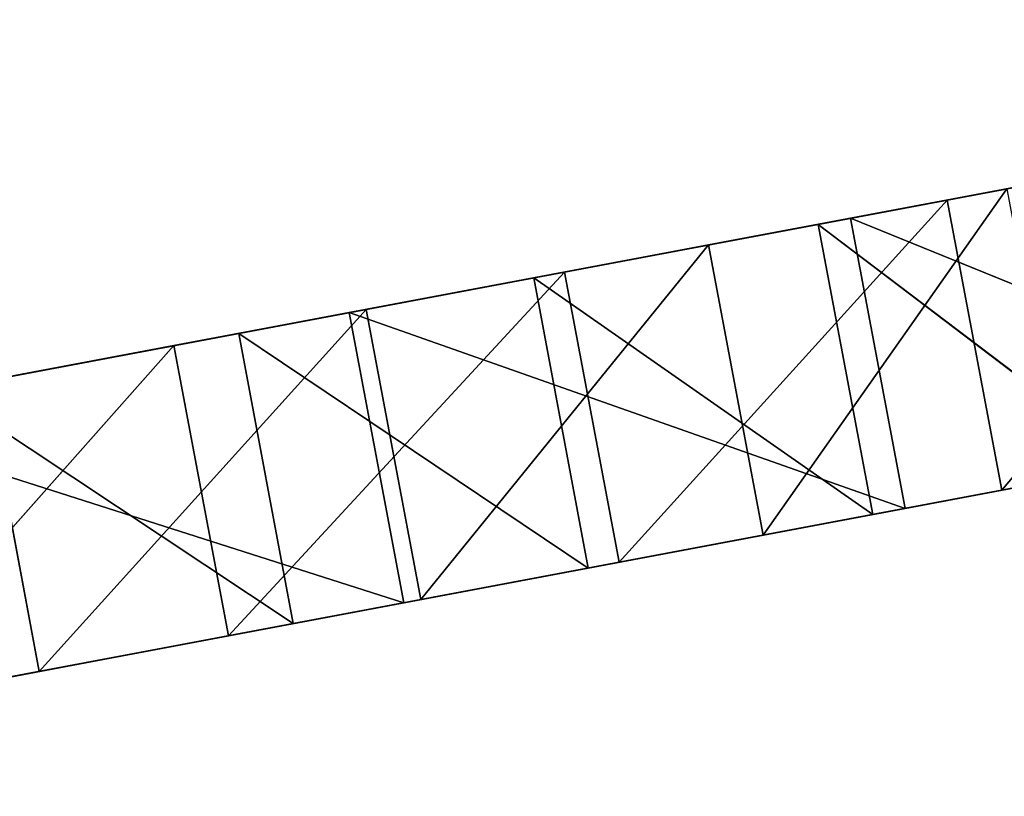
# Model space of a CAD drawing. Extents: x 258 to 535, y -74 to 276.
# Tile 180 of 201: x 473 to 494, y 147 to 163. Entities that reach past the tile are written whole.
import ezdxf

# ---------------------------------------------------------------- set-up
doc = ezdxf.new("R2010")
doc.units = 0
doc.header["$LTSCALE"] = 25.4
doc.layers.get('0').update_dxf_attribs({"color": 13, "linetype": 'CONTINUOUS'})

# ---------------------------------------------------------------- blocks, each defined once
blk = doc.blocks.new('IKA-C-4173_STL_1')
at = {"color": 33}
for p, q in [((284.904, 1396.263, 228.765), (292.848, 1393.678, 230.26)), ((284.904, 1396.263, 228.765), (292.848, 1393.678, 230.26)), ((294.004, 1393.678, 224.118), (286.059, 1396.263, 222.623)), ((286.059, 1396.263, 222.623), (292.848, 1393.678, 230.26)), ((286.059, 1396.263, 222.623), (292.848, 1393.678, 230.26)), ((294.004, 1393.678, 224.118), (286.059, 1396.263, 222.623)), ((292.848, 1393.678, 230.26), (284.069, 1389.293, 228.608)), ((292.848, 1393.678, 230.26), (284.069, 1389.293, 228.608)), ((294.004, 1393.678, 224.118), (285.225, 1389.293, 222.466)), ((294.004, 1393.678, 224.118), (285.225, 1389.293, 222.466)), ((294.004, 1393.678, 224.118), (285.225, 1383.043, 222.466)), ((294.004, 1393.678, 224.118), (285.225, 1383.043, 222.466)), ((294.004, 1393.678, 224.118), (292.848, 1393.678, 230.26)), ((292.848, 1393.678, 230.26), (301.123, 1389.966, 231.818)), ((294.004, 1393.678, 224.118), (292.848, 1393.678, 230.26)), ((292.848, 1393.678, 230.26), (301.123, 1389.966, 231.818)), ((302.279, 1389.966, 225.675), (294.004, 1393.678, 224.118)), ((294.004, 1393.678, 224.118), (301.123, 1389.966, 231.818)), ((294.004, 1393.678, 224.118), (301.123, 1389.966, 231.818)), ((302.279, 1389.966, 225.675), (294.004, 1393.678, 224.118)), ((301.123, 1389.966, 231.818), (284.069, 1383.043, 228.608)), ((301.123, 1389.966, 231.818), (284.069, 1383.043, 228.608)), ((301.123, 1389.966, 231.818), (284.069, 1389.293, 228.608)), ((301.123, 1389.966, 231.818), (284.069, 1389.293, 228.608)), ((302.279, 1389.966, 225.675), (285.225, 1383.043, 222.466)), ((302.279, 1389.966, 225.675), (285.225, 1383.043, 222.466)), ((301.123, 1389.966, 231.818), (300.467, 1366.483, 231.694)), ((301.123, 1389.966, 231.818), (300.467, 1366.483, 231.694)), ((302.279, 1389.966, 225.675), (301.123, 1389.966, 231.818)), ((301.123, 1389.966, 231.818), (309.224, 1385.202, 233.342)), ((302.279, 1389.966, 225.675), (301.123, 1389.966, 231.818)), ((301.123, 1389.966, 231.818), (309.224, 1385.202, 233.342)), ((302.279, 1389.966, 225.675), (301.623, 1366.483, 225.552)), ((302.279, 1389.966, 225.675), (301.623, 1366.483, 225.552)), ((310.38, 1385.202, 227.2), (302.279, 1389.966, 225.675)), ((302.279, 1389.966, 225.675), (309.224, 1385.202, 233.342)), ((302.279, 1389.966, 225.675), (309.224, 1385.202, 233.342)), ((310.38, 1385.202, 227.2), (302.279, 1389.966, 225.675)), ((300.467, 1366.483, 231.694), (309.224, 1385.202, 233.342)), ((300.467, 1366.483, 231.694), (309.224, 1385.202, 233.342)), ((310.38, 1385.202, 227.2), (301.623, 1366.483, 225.552)), ((310.38, 1385.202, 227.2), (301.623, 1366.483, 225.552)), ((310.38, 1385.202, 227.2), (309.224, 1385.202, 233.342)), ((309.224, 1385.202, 233.342), (316.734, 1379.532, 234.755)), ((310.38, 1385.202, 227.2), (309.224, 1385.202, 233.342)), ((309.224, 1385.202, 233.342), (316.734, 1379.532, 234.755)), ((317.89, 1379.532, 228.613), (310.38, 1385.202, 227.2)), ((310.38, 1385.202, 227.2), (316.734, 1379.532, 234.755)), ((310.38, 1385.202, 227.2), (316.734, 1379.532, 234.755)), ((317.89, 1379.532, 228.613), (310.38, 1385.202, 227.2)), ((294.22, 1371.774, 230.519), (284.069, 1383.043, 228.608)), ((300.467, 1366.483, 231.694), (284.069, 1383.043, 228.608)), ((294.22, 1371.774, 230.519), (284.069, 1383.043, 228.608)), ((300.467, 1366.483, 231.694), (284.069, 1383.043, 228.608)), ((285.225, 1383.043, 222.466), (295.375, 1371.774, 224.376)), ((285.225, 1383.043, 222.466), (295.375, 1371.774, 224.376)), ((285.225, 1383.043, 222.466), (301.623, 1366.483, 225.552)), ((285.225, 1383.043, 222.466), (301.623, 1366.483, 225.552)), ((316.734, 1379.532, 234.755), (300.467, 1366.483, 231.694)), ((316.734, 1379.532, 234.755), (300.467, 1366.483, 231.694)), ((301.623, 1366.483, 225.552), (317.89, 1379.532, 228.613)), ((301.623, 1366.483, 225.552), (317.89, 1379.532, 228.613)), ((317.89, 1379.532, 228.613), (307.649, 1359.758, 226.686)), ((317.89, 1379.532, 228.613), (307.649, 1359.758, 226.686)), ((295.375, 1371.774, 224.376), (287.906, 1375.642, 229.33)), ((295.375, 1371.774, 224.376), (287.906, 1375.642, 229.33)), ((294.22, 1371.774, 230.519), (287.906, 1375.642, 229.33)), ((294.22, 1371.774, 230.519), (287.906, 1375.642, 229.33)), ((289.062, 1375.642, 223.188), (295.375, 1371.774, 224.376)), ((289.062, 1375.642, 223.188), (295.375, 1371.774, 224.376)), ((323.49, 1373.057, 236.027), (300.467, 1366.483, 231.694)), ((323.49, 1373.057, 236.027), (300.467, 1366.483, 231.694)), ((323.49, 1373.057, 236.027), (306.493, 1359.758, 232.828)), ((323.49, 1373.057, 236.027), (306.493, 1359.758, 232.828)), ((324.645, 1373.057, 229.885), (307.649, 1359.758, 226.686)), ((324.645, 1373.057, 229.885), (307.649, 1359.758, 226.686)), ((295.375, 1371.774, 224.376), (294.22, 1371.774, 230.519)), ((295.375, 1371.774, 224.376), (294.22, 1371.774, 230.519)), ((301.623, 1366.483, 225.552), (294.22, 1371.774, 230.519)), ((301.623, 1366.483, 225.552), (294.22, 1371.774, 230.519)), ((300.467, 1366.483, 231.694), (294.22, 1371.774, 230.519)), ((300.467, 1366.483, 231.694), (294.22, 1371.774, 230.519)), ((295.375, 1371.774, 224.376), (301.623, 1366.483, 225.552)), ((295.375, 1371.774, 224.376), (301.623, 1366.483, 225.552)), ((301.623, 1366.483, 225.552), (300.467, 1366.483, 231.694)), ((301.623, 1366.483, 225.552), (300.467, 1366.483, 231.694)), ((307.649, 1359.758, 226.686), (300.467, 1366.483, 231.694)), ((307.649, 1359.758, 226.686), (300.467, 1366.483, 231.694)), ((306.493, 1359.758, 232.828), (300.467, 1366.483, 231.694)), ((306.493, 1359.758, 232.828), (300.467, 1366.483, 231.694)), ((301.623, 1366.483, 225.552), (307.649, 1359.758, 226.686)), ((301.623, 1366.483, 225.552), (307.649, 1359.758, 226.686)), ((329.511, 1365.769, 237.16), (306.493, 1359.758, 232.828)), ((329.511, 1365.769, 237.16), (306.493, 1359.758, 232.828)), ((307.649, 1359.758, 226.686), (306.493, 1359.758, 232.828)), ((307.649, 1359.758, 226.686), (306.493, 1359.758, 232.828)), ((313.208, 1351.813, 227.732), (306.493, 1359.758, 232.828)), ((313.208, 1351.813, 227.732), (306.493, 1359.758, 232.828)), ((312.052, 1351.813, 233.874), (306.493, 1359.758, 232.828)), ((312.052, 1351.813, 233.874), (306.493, 1359.758, 232.828)), ((307.649, 1359.758, 226.686), (313.208, 1351.813, 227.732)), ((307.649, 1359.758, 226.686), (313.208, 1351.813, 227.732)), ((304.169, 1226.179, 232.391), (310.491, 1236.176, 233.581)), ((304.169, 1226.179, 232.391), (310.491, 1236.176, 233.581)), ((311.647, 1236.176, 227.438), (305.325, 1226.179, 226.249)), ((305.325, 1226.179, 226.249), (310.491, 1236.176, 233.581)), ((305.325, 1226.179, 226.249), (310.491, 1236.176, 233.581)), ((311.647, 1236.176, 227.438), (305.325, 1226.179, 226.249)), ((326.186, 1226.377, 230.174), (305.325, 1226.179, 226.249)), ((326.186, 1226.377, 230.174), (305.325, 1226.179, 226.249)), ((296.919, 1216.516, 231.027), (304.169, 1226.179, 232.391)), ((296.919, 1216.516, 231.027), (304.169, 1226.179, 232.391)), ((305.325, 1226.179, 226.249), (298.075, 1216.516, 224.884)), ((298.075, 1216.516, 224.884), (304.169, 1226.179, 232.391)), ((298.075, 1216.516, 224.884), (304.169, 1226.179, 232.391)), ((305.325, 1226.179, 226.249), (298.075, 1216.516, 224.884)), ((305.325, 1226.179, 226.249), (304.169, 1226.179, 232.391)), ((305.325, 1226.179, 226.249), (304.169, 1226.179, 232.391)), ((304.169, 1226.179, 232.391), (316.715, 1215.927, 234.752)), ((304.169, 1226.179, 232.391), (316.715, 1215.927, 234.752)), ((304.169, 1226.179, 232.391), (307.178, 1205.724, 232.957)), ((304.169, 1226.179, 232.391), (307.178, 1205.724, 232.957)), ((317.871, 1215.927, 228.61), (305.325, 1226.179, 226.249)), ((317.871, 1215.927, 228.61), (305.325, 1226.179, 226.249)), ((288.84, 1207.339, 229.506), (296.919, 1216.516, 231.027)), ((288.84, 1207.339, 229.506), (296.919, 1216.516, 231.027)), ((298.075, 1216.516, 224.884), (289.996, 1207.339, 223.364)), ((289.996, 1207.339, 223.364), (296.919, 1216.516, 231.027)), ((289.996, 1207.339, 223.364), (296.919, 1216.516, 231.027)), ((298.075, 1216.516, 224.884), (289.996, 1207.339, 223.364)), ((296.919, 1216.516, 231.027), (296.561, 1196.011, 230.959)), ((296.919, 1216.516, 231.027), (296.561, 1196.011, 230.959)), ((298.075, 1216.516, 224.884), (296.919, 1216.516, 231.027)), ((298.075, 1216.516, 224.884), (296.919, 1216.516, 231.027)), ((296.919, 1216.516, 231.027), (307.178, 1205.724, 232.957)), ((296.919, 1216.516, 231.027), (307.178, 1205.724, 232.957)), ((317.871, 1215.927, 228.61), (298.075, 1216.516, 224.884)), ((317.871, 1215.927, 228.61), (298.075, 1216.516, 224.884)), ((308.334, 1205.724, 226.815), (298.075, 1216.516, 224.884)), ((308.334, 1205.724, 226.815), (298.075, 1216.516, 224.884)), ((317.871, 1215.927, 228.61), (307.178, 1205.724, 232.957)), ((317.871, 1215.927, 228.61), (307.178, 1205.724, 232.957)), ((316.715, 1215.927, 234.752), (307.178, 1205.724, 232.957)), ((316.715, 1215.927, 234.752), (307.178, 1205.724, 232.957)), ((308.334, 1205.724, 226.815), (317.871, 1215.927, 228.61)), ((308.334, 1205.724, 226.815), (317.871, 1215.927, 228.61)), ((289.996, 1207.339, 223.364), (285.664, 1202.963, 222.549)), ((289.996, 1207.339, 223.364), (285.664, 1202.963, 222.549)), ((289.996, 1207.339, 223.364), (288.84, 1207.339, 229.506)), ((289.996, 1207.339, 223.364), (288.84, 1207.339, 229.506)), ((288.84, 1207.339, 229.506), (296.561, 1196.011, 230.959)), ((288.84, 1207.339, 229.506), (296.561, 1196.011, 230.959)), ((308.334, 1205.724, 226.815), (289.996, 1207.339, 223.364)), ((308.334, 1205.724, 226.815), (289.996, 1207.339, 223.364)), ((297.716, 1196.011, 224.817), (289.996, 1207.339, 223.364)), ((297.716, 1196.011, 224.817), (289.996, 1207.339, 223.364)), ((308.334, 1205.724, 226.815), (296.561, 1196.011, 230.959)), ((308.334, 1205.724, 226.815), (296.561, 1196.011, 230.959)), ((307.178, 1205.724, 232.957), (296.561, 1196.011, 230.959)), ((307.178, 1205.724, 232.957), (296.561, 1196.011, 230.959)), ((297.716, 1196.011, 224.817), (308.334, 1205.724, 226.815)), ((297.716, 1196.011, 224.817), (308.334, 1205.724, 226.815)), ((308.334, 1205.724, 226.815), (307.178, 1205.724, 232.957)), ((308.334, 1205.724, 226.815), (307.178, 1205.724, 232.957)), ((296.561, 1196.011, 230.959), (284.508, 1202.963, 228.691)), ((296.561, 1196.011, 230.959), (284.508, 1202.963, 228.691)), ((297.716, 1196.011, 224.817), (285.664, 1202.963, 222.549)), ((297.716, 1196.011, 224.817), (285.664, 1202.963, 222.549)), ((275.946, 1194.303, 220.72), (297.716, 1196.011, 224.817)), ((275.946, 1194.303, 220.72), (297.716, 1196.011, 224.817)), ((297.716, 1196.011, 224.817), (285.179, 1187.159, 228.817)), ((297.716, 1196.011, 224.817), (285.179, 1187.159, 228.817)), ((296.561, 1196.011, 230.959), (285.179, 1187.159, 228.817)), ((296.561, 1196.011, 230.959), (285.179, 1187.159, 228.817)), ((286.335, 1187.159, 222.675), (297.716, 1196.011, 224.817)), ((286.335, 1187.159, 222.675), (297.716, 1196.011, 224.817)), ((297.716, 1196.011, 224.817), (296.561, 1196.011, 230.959)), ((297.716, 1196.011, 224.817), (296.561, 1196.011, 230.959))]:
    blk.add_line(p, q, dxfattribs=at)
mesh = blk.add_polyface(dxfattribs=at)
corners = [(292.848, 1393.678, 230.26), (284.904, 1396.263, 228.765), (284.069, 1389.293, 228.608)]
mesh.append_faces([[corners[k] for k in face] for face in [(0, 1, 2)]], dxfattribs={"color": 33})
mesh = blk.add_polyface(dxfattribs=at)
corners = [(292.848, 1393.678, 230.26), (286.059, 1396.263, 222.623), (284.904, 1396.263, 228.765)]
mesh.append_faces([[corners[k] for k in face] for face in [(0, 1, 2)]], dxfattribs={"color": 33})
mesh = blk.add_polyface(dxfattribs=at)
corners = [(294.004, 1393.678, 224.118), (285.225, 1389.293, 222.466), (286.059, 1396.263, 222.623)]
mesh.append_faces([[corners[k] for k in face] for face in [(0, 1, 2)]], dxfattribs={"color": 33})
mesh = blk.add_polyface(dxfattribs=at)
corners = [(292.848, 1393.678, 230.26), (294.004, 1393.678, 224.118), (286.059, 1396.263, 222.623)]
mesh.append_faces([[corners[k] for k in face] for face in [(0, 1, 2)]], dxfattribs={"color": 33})
mesh = blk.add_polyface(dxfattribs=at)
corners = [(301.123, 1389.966, 231.818), (292.848, 1393.678, 230.26), (284.069, 1389.293, 228.608)]
mesh.append_faces([[corners[k] for k in face] for face in [(0, 1, 2)]], dxfattribs={"color": 33})
mesh = blk.add_polyface(dxfattribs=at)
corners = [(294.004, 1393.678, 224.118), (285.225, 1383.043, 222.466), (285.225, 1389.293, 222.466)]
mesh.append_faces([[corners[k] for k in face] for face in [(0, 1, 2)]], dxfattribs={"color": 33})
mesh = blk.add_polyface(dxfattribs=at)
corners = [(302.279, 1389.966, 225.675), (285.225, 1383.043, 222.466), (294.004, 1393.678, 224.118)]
mesh.append_faces([[corners[k] for k in face] for face in [(0, 1, 2)]], dxfattribs={"color": 33})
mesh = blk.add_polyface(dxfattribs=at)
corners = [(301.123, 1389.966, 231.818), (294.004, 1393.678, 224.118), (292.848, 1393.678, 230.26)]
mesh.append_faces([[corners[k] for k in face] for face in [(0, 1, 2)]], dxfattribs={"color": 33})
mesh = blk.add_polyface(dxfattribs=at)
corners = [(301.123, 1389.966, 231.818), (302.279, 1389.966, 225.675), (294.004, 1393.678, 224.118)]
mesh.append_faces([[corners[k] for k in face] for face in [(0, 1, 2)]], dxfattribs={"color": 33})
mesh = blk.add_polyface(dxfattribs=at)
corners = [(301.123, 1389.966, 231.818), (284.069, 1383.043, 228.608), (300.467, 1366.483, 231.694)]
mesh.append_faces([[corners[k] for k in face] for face in [(0, 1, 2)]], dxfattribs={"color": 33})
mesh = blk.add_polyface(dxfattribs=at)
corners = [(301.123, 1389.966, 231.818), (284.069, 1389.293, 228.608), (284.069, 1383.043, 228.608)]
mesh.append_faces([[corners[k] for k in face] for face in [(0, 1, 2)]], dxfattribs={"color": 33})
mesh = blk.add_polyface(dxfattribs=at)
corners = [(302.279, 1389.966, 225.675), (301.623, 1366.483, 225.552), (285.225, 1383.043, 222.466)]
mesh.append_faces([[corners[k] for k in face] for face in [(0, 1, 2)]], dxfattribs={"color": 33})
mesh = blk.add_polyface(dxfattribs=at)
corners = [(309.224, 1385.202, 233.342), (301.123, 1389.966, 231.818), (300.467, 1366.483, 231.694)]
mesh.append_faces([[corners[k] for k in face] for face in [(0, 1, 2)]], dxfattribs={"color": 33})
mesh = blk.add_polyface(dxfattribs=at)
corners = [(309.224, 1385.202, 233.342), (302.279, 1389.966, 225.675), (301.123, 1389.966, 231.818)]
mesh.append_faces([[corners[k] for k in face] for face in [(0, 1, 2)]], dxfattribs={"color": 33})
mesh = blk.add_polyface(dxfattribs=at)
corners = [(310.38, 1385.202, 227.2), (301.623, 1366.483, 225.552), (302.279, 1389.966, 225.675)]
mesh.append_faces([[corners[k] for k in face] for face in [(0, 1, 2)]], dxfattribs={"color": 33})
mesh = blk.add_polyface(dxfattribs=at)
corners = [(309.224, 1385.202, 233.342), (310.38, 1385.202, 227.2), (302.279, 1389.966, 225.675)]
mesh.append_faces([[corners[k] for k in face] for face in [(0, 1, 2)]], dxfattribs={"color": 33})
mesh = blk.add_polyface(dxfattribs=at)
corners = [(316.734, 1379.532, 234.755), (309.224, 1385.202, 233.342), (300.467, 1366.483, 231.694)]
mesh.append_faces([[corners[k] for k in face] for face in [(0, 1, 2)]], dxfattribs={"color": 33})
mesh = blk.add_polyface(dxfattribs=at)
corners = [(317.89, 1379.532, 228.613), (301.623, 1366.483, 225.552), (310.38, 1385.202, 227.2)]
mesh.append_faces([[corners[k] for k in face] for face in [(0, 1, 2)]], dxfattribs={"color": 33})
mesh = blk.add_polyface(dxfattribs=at)
corners = [(316.734, 1379.532, 234.755), (310.38, 1385.202, 227.2), (309.224, 1385.202, 233.342)]
mesh.append_faces([[corners[k] for k in face] for face in [(0, 1, 2)]], dxfattribs={"color": 33})
mesh = blk.add_polyface(dxfattribs=at)
corners = [(316.734, 1379.532, 234.755), (317.89, 1379.532, 228.613), (310.38, 1385.202, 227.2)]
mesh.append_faces([[corners[k] for k in face] for face in [(0, 1, 2)]], dxfattribs={"color": 33})
mesh = blk.add_polyface(dxfattribs=at)
corners = [(294.22, 1371.774, 230.519), (284.069, 1383.043, 228.608), (287.906, 1375.642, 229.33)]
mesh.append_faces([[corners[k] for k in face] for face in [(0, 1, 2)]], dxfattribs={"color": 33})
mesh = blk.add_polyface(dxfattribs=at)
corners = [(300.467, 1366.483, 231.694), (284.069, 1383.043, 228.608), (294.22, 1371.774, 230.519)]
mesh.append_faces([[corners[k] for k in face] for face in [(0, 1, 2)]], dxfattribs={"color": 33})
mesh = blk.add_polyface(dxfattribs=at)
corners = [(295.375, 1371.774, 224.376), (289.062, 1375.642, 223.188), (285.225, 1383.043, 222.466)]
mesh.append_faces([[corners[k] for k in face] for face in [(0, 1, 2)]], dxfattribs={"color": 33})
mesh = blk.add_polyface(dxfattribs=at)
corners = [(301.623, 1366.483, 225.552), (295.375, 1371.774, 224.376), (285.225, 1383.043, 222.466)]
mesh.append_faces([[corners[k] for k in face] for face in [(0, 1, 2)]], dxfattribs={"color": 33})
mesh = blk.add_polyface(dxfattribs=at)
corners = [(323.49, 1373.057, 236.027), (316.734, 1379.532, 234.755), (300.467, 1366.483, 231.694)]
mesh.append_faces([[corners[k] for k in face] for face in [(0, 1, 2)]], dxfattribs={"color": 33})
mesh = blk.add_polyface(dxfattribs=at)
corners = [(317.89, 1379.532, 228.613), (307.649, 1359.758, 226.686), (301.623, 1366.483, 225.552)]
mesh.append_faces([[corners[k] for k in face] for face in [(0, 1, 2)]], dxfattribs={"color": 33})
mesh = blk.add_polyface(dxfattribs=at)
corners = [(324.645, 1373.057, 229.885), (307.649, 1359.758, 226.686), (317.89, 1379.532, 228.613)]
mesh.append_faces([[corners[k] for k in face] for face in [(0, 1, 2)]], dxfattribs={"color": 33})
mesh = blk.add_polyface(dxfattribs=at)
corners = [(287.906, 1375.642, 229.33), (289.062, 1375.642, 223.188), (295.375, 1371.774, 224.376)]
mesh.append_faces([[corners[k] for k in face] for face in [(0, 1, 2)]], dxfattribs={"color": 33})
mesh = blk.add_polyface(dxfattribs=at)
corners = [(294.22, 1371.774, 230.519), (287.906, 1375.642, 229.33), (295.375, 1371.774, 224.376)]
mesh.append_faces([[corners[k] for k in face] for face in [(0, 1, 2)]], dxfattribs={"color": 33})
mesh = blk.add_polyface(dxfattribs=at)
corners = [(323.49, 1373.057, 236.027), (300.467, 1366.483, 231.694), (306.493, 1359.758, 232.828)]
mesh.append_faces([[corners[k] for k in face] for face in [(0, 1, 2)]], dxfattribs={"color": 33})
mesh = blk.add_polyface(dxfattribs=at)
corners = [(329.511, 1365.769, 237.16), (323.49, 1373.057, 236.027), (306.493, 1359.758, 232.828)]
mesh.append_faces([[corners[k] for k in face] for face in [(0, 1, 2)]], dxfattribs={"color": 33})
mesh = blk.add_polyface(dxfattribs=at)
corners = [(324.645, 1373.057, 229.885), (313.208, 1351.813, 227.732), (307.649, 1359.758, 226.686)]
mesh.append_faces([[corners[k] for k in face] for face in [(0, 1, 2)]], dxfattribs={"color": 33})
mesh = blk.add_polyface(dxfattribs=at)
corners = [(294.22, 1371.774, 230.519), (295.375, 1371.774, 224.376), (301.623, 1366.483, 225.552)]
mesh.append_faces([[corners[k] for k in face] for face in [(0, 1, 2)]], dxfattribs={"color": 33})
mesh = blk.add_polyface(dxfattribs=at)
corners = [(300.467, 1366.483, 231.694), (294.22, 1371.774, 230.519), (301.623, 1366.483, 225.552)]
mesh.append_faces([[corners[k] for k in face] for face in [(0, 1, 2)]], dxfattribs={"color": 33})
mesh = blk.add_polyface(dxfattribs=at)
corners = [(301.623, 1366.483, 225.552), (307.649, 1359.758, 226.686), (300.467, 1366.483, 231.694)]
mesh.append_faces([[corners[k] for k in face] for face in [(0, 1, 2)]], dxfattribs={"color": 33})
mesh = blk.add_polyface(dxfattribs=at)
corners = [(300.467, 1366.483, 231.694), (307.649, 1359.758, 226.686), (306.493, 1359.758, 232.828)]
mesh.append_faces([[corners[k] for k in face] for face in [(0, 1, 2)]], dxfattribs={"color": 33})
mesh = blk.add_polyface(dxfattribs=at)
corners = [(329.511, 1365.769, 237.16), (306.493, 1359.758, 232.828), (312.052, 1351.813, 233.874)]
mesh.append_faces([[corners[k] for k in face] for face in [(0, 1, 2)]], dxfattribs={"color": 33})
mesh = blk.add_polyface(dxfattribs=at)
corners = [(306.493, 1359.758, 232.828), (307.649, 1359.758, 226.686), (313.208, 1351.813, 227.732)]
mesh.append_faces([[corners[k] for k in face] for face in [(0, 1, 2)]], dxfattribs={"color": 33})
mesh = blk.add_polyface(dxfattribs=at)
corners = [(306.493, 1359.758, 232.828), (313.208, 1351.813, 227.732), (312.052, 1351.813, 233.874)]
mesh.append_faces([[corners[k] for k in face] for face in [(0, 1, 2)]], dxfattribs={"color": 33})
mesh = blk.add_polyface(dxfattribs=at)
corners = [(310.491, 1236.176, 233.581), (305.325, 1226.179, 226.249), (304.169, 1226.179, 232.391)]
mesh.append_faces([[corners[k] for k in face] for face in [(0, 1, 2)]], dxfattribs={"color": 33})
mesh = blk.add_polyface(dxfattribs=at)
corners = [(316.715, 1215.927, 234.752), (310.491, 1236.176, 233.581), (304.169, 1226.179, 232.391)]
mesh.append_faces([[corners[k] for k in face] for face in [(0, 1, 2)]], dxfattribs={"color": 33})
mesh = blk.add_polyface(dxfattribs=at)
corners = [(310.491, 1236.176, 233.581), (311.647, 1236.176, 227.438), (305.325, 1226.179, 226.249)]
mesh.append_faces([[corners[k] for k in face] for face in [(0, 1, 2)]], dxfattribs={"color": 33})
mesh = blk.add_polyface(dxfattribs=at)
corners = [(326.186, 1226.377, 230.174), (305.325, 1226.179, 226.249), (311.647, 1236.176, 227.438)]
mesh.append_faces([[corners[k] for k in face] for face in [(0, 1, 2)]], dxfattribs={"color": 33})
mesh = blk.add_polyface(dxfattribs=at)
corners = [(326.186, 1226.377, 230.174), (317.871, 1215.927, 228.61), (305.325, 1226.179, 226.249)]
mesh.append_faces([[corners[k] for k in face] for face in [(0, 1, 2)]], dxfattribs={"color": 33})
mesh = blk.add_polyface(dxfattribs=at)
corners = [(304.169, 1226.179, 232.391), (298.075, 1216.516, 224.884), (296.919, 1216.516, 231.027)]
mesh.append_faces([[corners[k] for k in face] for face in [(0, 1, 2)]], dxfattribs={"color": 33})
mesh = blk.add_polyface(dxfattribs=at)
corners = [(307.178, 1205.724, 232.957), (304.169, 1226.179, 232.391), (296.919, 1216.516, 231.027)]
mesh.append_faces([[corners[k] for k in face] for face in [(0, 1, 2)]], dxfattribs={"color": 33})
mesh = blk.add_polyface(dxfattribs=at)
corners = [(304.169, 1226.179, 232.391), (305.325, 1226.179, 226.249), (298.075, 1216.516, 224.884)]
mesh.append_faces([[corners[k] for k in face] for face in [(0, 1, 2)]], dxfattribs={"color": 33})
mesh = blk.add_polyface(dxfattribs=at)
corners = [(317.871, 1215.927, 228.61), (298.075, 1216.516, 224.884), (305.325, 1226.179, 226.249)]
mesh.append_faces([[corners[k] for k in face] for face in [(0, 1, 2)]], dxfattribs={"color": 33})
mesh = blk.add_polyface(dxfattribs=at)
corners = [(316.715, 1215.927, 234.752), (304.169, 1226.179, 232.391), (307.178, 1205.724, 232.957)]
mesh.append_faces([[corners[k] for k in face] for face in [(0, 1, 2)]], dxfattribs={"color": 33})
mesh = blk.add_polyface(dxfattribs=at)
corners = [(296.919, 1216.516, 231.027), (289.996, 1207.339, 223.364), (288.84, 1207.339, 229.506)]
mesh.append_faces([[corners[k] for k in face] for face in [(0, 1, 2)]], dxfattribs={"color": 33})
mesh = blk.add_polyface(dxfattribs=at)
corners = [(296.919, 1216.516, 231.027), (288.84, 1207.339, 229.506), (296.561, 1196.011, 230.959)]
mesh.append_faces([[corners[k] for k in face] for face in [(0, 1, 2)]], dxfattribs={"color": 33})
mesh = blk.add_polyface(dxfattribs=at)
corners = [(298.075, 1216.516, 224.884), (289.996, 1207.339, 223.364), (296.919, 1216.516, 231.027)]
mesh.append_faces([[corners[k] for k in face] for face in [(0, 1, 2)]], dxfattribs={"color": 33})
mesh = blk.add_polyface(dxfattribs=at)
corners = [(308.334, 1205.724, 226.815), (289.996, 1207.339, 223.364), (298.075, 1216.516, 224.884)]
mesh.append_faces([[corners[k] for k in face] for face in [(0, 1, 2)]], dxfattribs={"color": 33})
mesh = blk.add_polyface(dxfattribs=at)
corners = [(307.178, 1205.724, 232.957), (296.919, 1216.516, 231.027), (296.561, 1196.011, 230.959)]
mesh.append_faces([[corners[k] for k in face] for face in [(0, 1, 2)]], dxfattribs={"color": 33})
mesh = blk.add_polyface(dxfattribs=at)
corners = [(317.871, 1215.927, 228.61), (308.334, 1205.724, 226.815), (298.075, 1216.516, 224.884)]
mesh.append_faces([[corners[k] for k in face] for face in [(0, 1, 2)]], dxfattribs={"color": 33})
mesh = blk.add_polyface(dxfattribs=at)
corners = [(317.871, 1215.927, 228.61), (307.178, 1205.724, 232.957), (308.334, 1205.724, 226.815)]
mesh.append_faces([[corners[k] for k in face] for face in [(0, 1, 2)]], dxfattribs={"color": 33})
mesh = blk.add_polyface(dxfattribs=at)
corners = [(316.715, 1215.927, 234.752), (307.178, 1205.724, 232.957), (317.871, 1215.927, 228.61)]
mesh.append_faces([[corners[k] for k in face] for face in [(0, 1, 2)]], dxfattribs={"color": 33})
mesh = blk.add_polyface(dxfattribs=at)
corners = [(296.561, 1196.011, 230.959), (288.84, 1207.339, 229.506), (284.508, 1202.963, 228.691)]
mesh.append_faces([[corners[k] for k in face] for face in [(0, 1, 2)]], dxfattribs={"color": 33})
mesh = blk.add_polyface(dxfattribs=at)
corners = [(288.84, 1207.339, 229.506), (289.996, 1207.339, 223.364), (285.664, 1202.963, 222.549)]
mesh.append_faces([[corners[k] for k in face] for face in [(0, 1, 2)]], dxfattribs={"color": 33})
mesh = blk.add_polyface(dxfattribs=at)
corners = [(297.716, 1196.011, 224.817), (285.664, 1202.963, 222.549), (289.996, 1207.339, 223.364)]
mesh.append_faces([[corners[k] for k in face] for face in [(0, 1, 2)]], dxfattribs={"color": 33})
mesh = blk.add_polyface(dxfattribs=at)
corners = [(308.334, 1205.724, 226.815), (297.716, 1196.011, 224.817), (289.996, 1207.339, 223.364)]
mesh.append_faces([[corners[k] for k in face] for face in [(0, 1, 2)]], dxfattribs={"color": 33})
mesh = blk.add_polyface(dxfattribs=at)
corners = [(296.561, 1196.011, 230.959), (297.716, 1196.011, 224.817), (308.334, 1205.724, 226.815)]
mesh.append_faces([[corners[k] for k in face] for face in [(0, 1, 2)]], dxfattribs={"color": 33})
mesh = blk.add_polyface(dxfattribs=at)
corners = [(307.178, 1205.724, 232.957), (296.561, 1196.011, 230.959), (308.334, 1205.724, 226.815)]
mesh.append_faces([[corners[k] for k in face] for face in [(0, 1, 2)]], dxfattribs={"color": 33})
mesh = blk.add_polyface(dxfattribs=at)
corners = [(297.716, 1196.011, 224.817), (275.946, 1194.303, 220.72), (285.664, 1202.963, 222.549)]
mesh.append_faces([[corners[k] for k in face] for face in [(0, 1, 2)]], dxfattribs={"color": 33})
mesh = blk.add_polyface(dxfattribs=at)
corners = [(296.561, 1196.011, 230.959), (284.508, 1202.963, 228.691), (285.179, 1187.159, 228.817)]
mesh.append_faces([[corners[k] for k in face] for face in [(0, 1, 2)]], dxfattribs={"color": 33})
mesh = blk.add_polyface(dxfattribs=at)
corners = [(297.716, 1196.011, 224.817), (286.335, 1187.159, 222.675), (275.946, 1194.303, 220.72)]
mesh.append_faces([[corners[k] for k in face] for face in [(0, 1, 2)]], dxfattribs={"color": 33})
mesh = blk.add_polyface(dxfattribs=at)
corners = [(285.179, 1187.159, 228.817), (286.335, 1187.159, 222.675), (297.716, 1196.011, 224.817)]
mesh.append_faces([[corners[k] for k in face] for face in [(0, 1, 2)]], dxfattribs={"color": 33})
mesh = blk.add_polyface(dxfattribs=at)
corners = [(296.561, 1196.011, 230.959), (285.179, 1187.159, 228.817), (297.716, 1196.011, 224.817)]
mesh.append_faces([[corners[k] for k in face] for face in [(0, 1, 2)]], dxfattribs={"color": 33})

msp = doc.modelspace()

# ---------------------------------------------------------------- block references
at = {"color": 0, "extrusion": (0, 1, -3.88578e-16), "rotation": 180}
msp.add_blockref('IKA-C-4173_STL_1', (-183.454, 1725.197, -73.808), dxfattribs=at)

doc.saveas('drawing.dxf')
